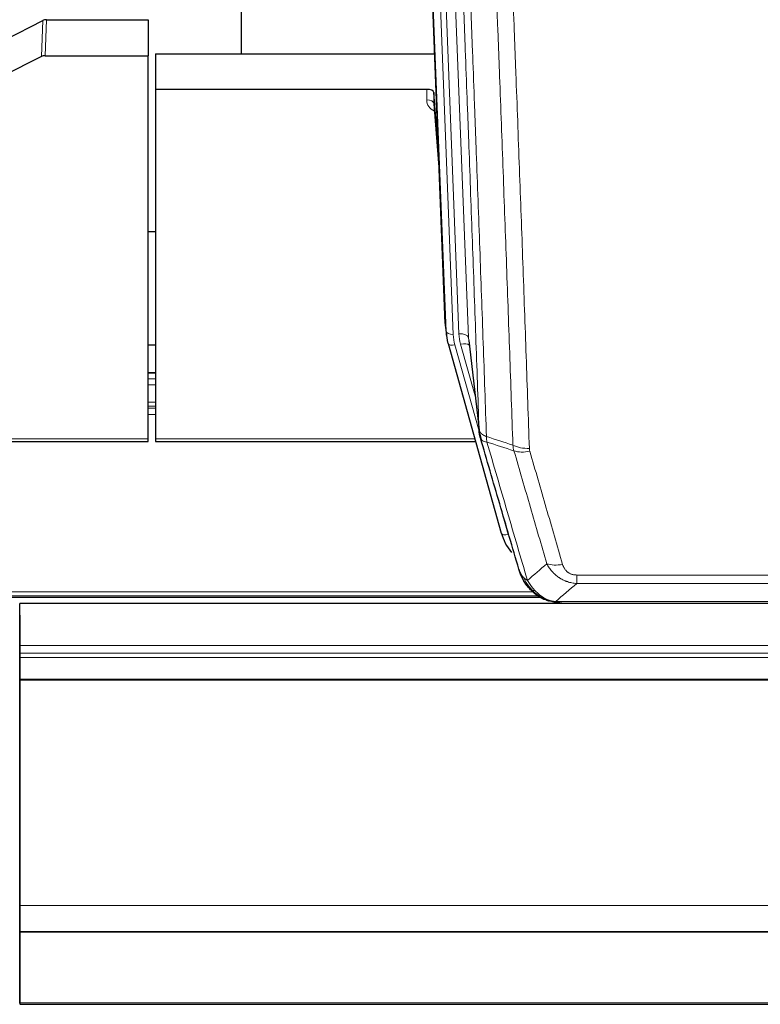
# Model space of a CAD drawing. Header units: inches. Extents: x 0 to 23760, y -13 to 16800.
# Tile 33 of 247: x 4624 to 4932, y 5249 to 5659. Entities that reach past the tile are written whole.
import ezdxf

# ---------------------------------------------------------------- set-up
doc = ezdxf.new("R2010")
doc.units = ezdxf.units.IN
doc.layers.add('1', color=7, linetype='Continuous', true_color=0xffffff)
doc.layers.add('254', color=7, linetype='Continuous', true_color=0xffffff)

msp = doc.modelspace()

# ---------------------------------------------------------------- linework, layer by layer
at = {"layer": '1', "color": 2, "linetype": 'Continuous', "lineweight": 25}
for p, q in [((4715.764, 5871.152), (4715.764, 5644.351)), ((4800.7, 5532.057), (4788.127, 5851.42)), ((4617.54, 5650.152), (4633.218, 5658.18)), ((4634.717, 5658.536), (4677.104, 5658.536)), ((4677.104, 5658.536), (4677.104, 5643.546)), ((4632.648, 5643.194), (4616.484, 5635.02)), ((4634.147, 5643.546), (4677.104, 5643.546)), ((4677.104, 5484.066), (4677.104, 5643.546)), ((4680.104, 5644.344), (4796.279, 5644.344)), ((4680.104, 5644.344), (4680.104, 5629.535)), ((4680.104, 5629.535), (4680.104, 5484.066)), ((4793.007, 5629.535), (4680.104, 5629.535)), ((4796.006, 5628.284), (4795.995, 5623.707)), ((4797.828, 5605.002), (4796.006, 5628.284)), ((4796.002, 5623.528), (4798.209, 5595.329)), ((4680.049, 5570.261), (4677.076, 5570.261)), ((4800.822, 5530.472), (4801.196, 5527.214)), ((4801.858, 5523.847), (4801.877, 5523.751)), ((4801.877, 5523.751), (4824.051, 5444.865)), ((4810.497, 5525.071), (4814.913, 5486.552)), ((4680.039, 5511.515), (4677.066, 5511.515)), ((4542.885, 5483.035), (4677.104, 5483.035)), ((4677.104, 5483.035), (4677.104, 5484.066)), ((4680.104, 5484.066), (4680.104, 5483.035)), ((4680.104, 5483.035), (4813.323, 5483.035)), ((4516.071, 5418.279), (4840.067, 5418.279)), ((4842.102, 5417.249), (4842.002, 5417.278)), ((5740.604, 5415.582), (4623.604, 5415.582)), ((4623.604, 5398.125), (4623.604, 5415.582)), ((4849.044, 5415.773), (5067.165, 5415.773)), ((4623.604, 5410.738), (4623.604, 5398.763)), ((4623.604, 5398.763), (4623.604, 5391.054)), ((4623.604, 5394.883), (4623.604, 5398.125)), ((4623.604, 5393.039), (4623.604, 5394.883)), ((4623.604, 5384.126), (4623.604, 5393.039)), ((4623.604, 5391.054), (4623.604, 5307.089)), ((4623.604, 5383.681), (4623.604, 5384.126)), ((4623.604, 5289.854), (4623.604, 5383.681)), ((4623.604, 5307.089), (4623.604, 5307.093)), ((4623.604, 5307.093), (4623.604, 5282.504)), ((4623.604, 5279.089), (4623.604, 5289.854)), ((4623.604, 5282.504), (4623.604, 5282.459)), ((4623.604, 5282.459), (4623.604, 5267.704)), ((4623.604, 5279.093), (4623.604, 5279.089)), ((4623.604, 5278.907), (4623.604, 5279.093)), ((4623.604, 5279.089), (5740.604, 5279.089)), ((4623.604, 5278.907), (5740.604, 5278.907)), ((4623.604, 5249.324), (4623.604, 5278.907)), ((4623.604, 5267.704), (4623.604, 5266.882)), ((4623.604, 5266.882), (4623.604, 5249.118)), ((4623.604, 5249.118), (4623.604, 5249.324)), ((4623.604, 5248.779), (5740.604, 5248.779))]:
    msp.add_line(p, q, dxfattribs=at)
at = {"layer": '1', "color": 110, "linetype": 'Continuous', "lineweight": 13}
for p, q in [((4797.341, 5858.138), (4810.407, 5526.244)), ((4791.31, 5851.63), (4804.068, 5527.579)), ((4793.597, 5853.454), (4806.415, 5527.871)), ((4801.074, 5528.799), (4788.375, 5851.362)), ((4632.648, 5643.194), (4633.218, 5658.18)), ((4634.717, 5658.536), (4634.147, 5643.546)), ((4792.997, 5625.118), (4793.007, 5629.535)), ((4795.995, 5623.707), (4798.202, 5595.52)), ((4800.7, 5532.057), (4801.074, 5528.799)), ((4810.407, 5526.244), (4814.784, 5488.064)), ((4804.765, 5523.177), (4814.838, 5487.343)), ((4813.138, 5502.032), (4807.112, 5523.47)), ((4677.066, 5511.459), (4680.039, 5511.459)), ((4677.066, 5509.011), (4680.039, 5509.011)), ((4677.066, 5506.533), (4680.039, 5506.533)), ((4677.066, 5499.343), (4680.039, 5499.343)), ((4677.066, 5497.691), (4680.039, 5497.691)), ((4677.066, 5496.906), (4680.039, 5496.906)), ((4677.066, 5494.208), (4680.039, 5494.208)), ((4543.172, 5484.066), (4677.104, 5484.066)), ((4680.104, 5484.066), (4813.036, 5484.066)), ((4822.214, 5461.103), (4826.939, 5444.291)), ((4855.433, 5423.904), (4855.433, 5427.437)), ((4855.433, 5427.437), (5060.776, 5427.437)), ((5060.776, 5423.904), (4855.433, 5423.904)), ((4516.963, 5418.84), (4839.175, 5418.84)), ((4518.895, 5420.453), (4837.169, 5420.453)), ((4842.002, 5417.278), (4841.933, 5417.435)), ((4846.702, 5416.436), (5069.507, 5416.436)), ((4623.604, 5398.125), (5740.604, 5398.125)), ((4623.604, 5394.883), (5740.604, 5394.883)), ((4623.604, 5393.039), (5740.604, 5393.039)), ((4623.604, 5384.126), (5740.604, 5384.126)), ((4623.604, 5383.681), (5740.604, 5383.681)), ((4623.604, 5289.854), (5740.604, 5289.854)), ((4623.604, 5249.324), (5740.604, 5249.324))]:
    msp.add_line(p, q, dxfattribs=at)
at = {"layer": '1', "color": 2, "linetype": 'Continuous', "lineweight": 25}
for centre, major_axis, ratio, start_param, end_param in [((4634.719, 5655.874), (3, -0.007), 0.8874311, 1.5734878, 2.096692), ((4634.15, 5640.917), (3, -0.011), 0.8761328, 1.5751062, 2.0983104), ((4793.008, 5628.241), (3, 0), 0.4313147, 0.033781, 1.5709509), ((4827.721, 5532.901), (-27.037, -0.043), 0.8858289, 0.0334668, 0.0997972), ((4828.086, 5529.714), (-27.027, -0.37), 0.8864308, 0.02276, 0.2319114), ((4850.246, 5450.878), (-27.014, -0.465), 0.8900028, 0.2292736, 0.603805)]:
    msp.add_ellipse(centre, major_axis=major_axis, ratio=ratio, start_param=start_param, end_param=end_param, dxfattribs=at)
at = {"layer": '1', "color": 110, "linetype": 'Continuous', "lineweight": 13}
for centre, major_axis, ratio, start_param, end_param in [((4799, 5625.118), (-6.003, -0.046), 0.8757409, 6.2743462, 7.3700502), ((4792.997, 5623.664), (-3, 0.007), 0.4848086, 3.1763596, 4.7135294), ((4804.068, 5528.964), (2.998, 0.118), 0.4614673, 3.175787, 4.6942235), ((4806.415, 5526.024), (3.997, 0.157), 0.4614673, 0.0341943, 1.5526308), ((4830.433, 5528.621), (-24.033, -0.038), 0.8858289, 0.0334668, 0.2426182), ((4804.765, 5524.563), (2.888, 0.812), 0.4480327, 3.1416079, 4.5871119), ((4828.086, 5528.329), (-24.033, -0.038), 0.8858289, 0.0334668, 0.2426182), ((4807.112, 5521.623), (3.851, 1.082), 0.4480327, 0.2500116, 1.4455193), ((4835.737, 5485.714), (-9.994, -0.345), 0.559112, 0.7940626, 1.551472), ((4835.925, 5484.542), (-9.604, -2.788), 0.5442898, 0.6684637, 1.414101), ((4826.939, 5445.676), (2.888, 0.812), 0.4480327, 3.1416079, 4.5871119), ((4849.586, 5437.659), (-9.598, -2.808), 0.562843, 0.6646512, 1.4076092)]:
    msp.add_ellipse(centre, major_axis=major_axis, ratio=ratio, start_param=start_param, end_param=end_param, dxfattribs=at)
for points, knots in [([(4814.784, 5488.064), (4814.339, 5500.911), (4813.433, 5526.762), (4812.026, 5566.006), (4811.056, 5592.48), (4810.501, 5607.459), (4810.44, 5609.125), (4810.316, 5612.458), (4810.13, 5617.462), (4809.693, 5629.161), (4809.315, 5639.229), (4808.997, 5647.643), (4808.933, 5649.327), (4808.805, 5652.697), (4808.613, 5657.754), (4808.163, 5669.578), (4807.773, 5679.751), (4806.987, 5700.146), (4805.924, 5727.473), (4804.283, 5768.868), (4803.158, 5796.732), (4802.588, 5810.732)], [0, 0, 0, 0, 0.125, 0.25, 0.375, 0.375, 0.390625, 0.390625, 0.40625, 0.4375, 0.5, 0.5, 0.515625, 0.515625, 0.53125, 0.5625, 0.625, 0.625, 0.75, 0.875, 1, 1, 1, 1]), ([(4805.644, 5808.952), (4806.215, 5794.899), (4807.343, 5766.928), (4808.988, 5725.377), (4810.055, 5697.945), (4810.843, 5677.472), (4811.234, 5667.261), (4811.686, 5655.393), (4811.878, 5650.316), (4812.006, 5646.933), (4812.07, 5645.243), (4812.389, 5636.797), (4812.769, 5626.69), (4813.206, 5614.947), (4813.393, 5609.924), (4813.517, 5606.578), (4813.579, 5604.906), (4814.135, 5589.87), (4815.108, 5563.295), (4816.519, 5523.901), (4817.427, 5497.952), (4817.873, 5485.055)], [0, 0, 0, 0, 0.125, 0.25, 0.375, 0.375, 0.4375, 0.46875, 0.484375, 0.484375, 0.5, 0.5, 0.5625, 0.59375, 0.609375, 0.609375, 0.625, 0.625, 0.75, 0.875, 1, 1, 1, 1]), ([(4828.87, 5481.487), (4828.432, 5494.184), (4827.54, 5519.729), (4826.618, 5545.576), (4825.915, 5565.074), (4825.679, 5571.593), (4825.203, 5584.667), (4824.962, 5591.223), (4824.236, 5610.947), (4823.744, 5624.167), (4823.12, 5640.781), (4822.994, 5644.108), (4822.743, 5650.77), (4822.364, 5660.775), (4821.981, 5670.817), (4821.209, 5690.95), (4820.166, 5717.924), (4818.556, 5758.776), (4817.454, 5786.272), (4816.896, 5800.084)], [0, 0, 0, 0, 0.125, 0.25, 0.25, 0.3125, 0.3125, 0.375, 0.375, 0.5, 0.5, 0.53125, 0.53125, 0.5625, 0.625, 0.625, 0.75, 0.875, 1, 1, 1, 1]), ([(4823.779, 5799.124), (4824.336, 5785.293), (4825.437, 5757.763), (4827.045, 5716.859), (4828.087, 5689.851), (4828.858, 5669.692), (4829.24, 5659.638), (4829.618, 5649.62), (4829.87, 5642.949), (4829.995, 5639.618), (4830.619, 5622.983), (4831.11, 5609.745), (4831.835, 5589.996), (4832.075, 5583.432), (4832.551, 5570.341), (4832.787, 5563.815), (4833.489, 5544.292), (4834.409, 5518.412), (4835.3, 5492.834), (4835.737, 5480.121)], [0, 0, 0, 0, 0.125, 0.25, 0.375, 0.375, 0.4375, 0.46875, 0.46875, 0.5, 0.5, 0.625, 0.625, 0.6875, 0.6875, 0.75, 0.75, 0.875, 1, 1, 1, 1]), ([(4814.784, 5488.064), (4814.785, 5488.056), (4814.786, 5488.04), (4814.789, 5488.016), (4814.793, 5487.993), (4814.796, 5487.969), (4814.8, 5487.945), (4814.804, 5487.922), (4814.809, 5487.898), (4814.813, 5487.875), (4814.818, 5487.851), (4814.823, 5487.827), (4814.828, 5487.804), (4814.834, 5487.78), (4814.84, 5487.757), (4814.846, 5487.733), (4814.852, 5487.71), (4814.859, 5487.686), (4814.866, 5487.663), (4814.873, 5487.64), (4814.88, 5487.616), (4814.888, 5487.593), (4814.896, 5487.57), (4814.904, 5487.546), (4814.912, 5487.523), (4814.921, 5487.5), (4814.93, 5487.476), (4814.939, 5487.453), (4814.948, 5487.43), (4814.958, 5487.407), (4814.968, 5487.384), (4814.978, 5487.361), (4814.988, 5487.338), (4814.999, 5487.315), (4815.01, 5487.292), (4815.021, 5487.269), (4815.032, 5487.246), (4815.044, 5487.223), (4815.056, 5487.2), (4815.068, 5487.177), (4815.08, 5487.155), (4815.093, 5487.132), (4815.106, 5487.109), (4815.119, 5487.087), (4815.132, 5487.064), (4815.146, 5487.042), (4815.16, 5487.019), (4815.174, 5486.997), (4815.188, 5486.974), (4815.202, 5486.952), (4815.217, 5486.929), (4815.232, 5486.907), (4815.248, 5486.885), (4815.263, 5486.863), (4815.279, 5486.841), (4815.295, 5486.818), (4815.311, 5486.796), (4815.328, 5486.774), (4815.345, 5486.752), (4815.362, 5486.731), (4815.379, 5486.709), (4815.396, 5486.687), (4815.414, 5486.665), (4815.432, 5486.643), (4815.45, 5486.622), (4815.469, 5486.6), (4815.487, 5486.579), (4815.506, 5486.557), (4815.525, 5486.536), (4815.545, 5486.514), (4815.564, 5486.493), (4815.584, 5486.472), (4815.604, 5486.451), (4815.624, 5486.43), (4815.645, 5486.409), (4815.666, 5486.388), (4815.693, 5486.36), (4815.727, 5486.327), (4815.768, 5486.289), (4815.809, 5486.25), (4815.852, 5486.212), (4815.895, 5486.174), (4815.939, 5486.136), (4815.984, 5486.099), (4816.029, 5486.062), (4816.076, 5486.025), (4816.123, 5485.989), (4816.171, 5485.952), (4816.219, 5485.917), (4816.269, 5485.881), (4816.319, 5485.846), (4816.37, 5485.811), (4816.422, 5485.776), (4816.474, 5485.742), (4816.527, 5485.708), (4816.581, 5485.675), (4816.636, 5485.642), (4816.691, 5485.609), (4816.747, 5485.576), (4816.804, 5485.544), (4816.861, 5485.512), (4816.92, 5485.481), (4816.978, 5485.45), (4817.038, 5485.419), (4817.098, 5485.389), (4817.159, 5485.359), (4817.221, 5485.329), (4817.283, 5485.3), (4817.346, 5485.271), (4817.41, 5485.243), (4817.474, 5485.215), (4817.539, 5485.187), (4817.604, 5485.16), (4817.671, 5485.133), (4817.737, 5485.107), (4817.805, 5485.081), (4817.85, 5485.064), (4817.873, 5485.055)], [0, 0, 0, 0, 0.0066687, 0.0133374, 0.0200061, 0.0266746, 0.0333432, 0.0400116, 0.0466801, 0.0533484, 0.0600168, 0.066685, 0.0733532, 0.0800214, 0.0866895, 0.0933575, 0.1000255, 0.1066935, 0.1133614, 0.1200292, 0.126697, 0.1333647, 0.1400324, 0.1467001, 0.1533676, 0.1600352, 0.1667026, 0.1733701, 0.1800374, 0.1867047, 0.193372, 0.2000392, 0.2067064, 0.2133735, 0.2200405, 0.2267075, 0.2333745, 0.2400414, 0.2467082, 0.253375, 0.2600418, 0.2667085, 0.2733751, 0.2800417, 0.2867082, 0.2933747, 0.3000412, 0.3067075, 0.3133739, 0.3200401, 0.3267064, 0.3333725, 0.3400387, 0.3467047, 0.3533708, 0.3600367, 0.3667026, 0.3733685, 0.3800343, 0.3867001, 0.3933658, 0.4000315, 0.4066971, 0.4133626, 0.4200281, 0.4266936, 0.433359, 0.4400243, 0.4466896, 0.4533549, 0.4600201, 0.4666852, 0.4733503, 0.4800154, 0.4866804, 0.4933453, 0.5000102, 0.5125098, 0.5250093, 0.5375088, 0.5500082, 0.5625077, 0.5750071, 0.5875066, 0.600006, 0.6125054, 0.6250049, 0.6375043, 0.6500037, 0.6625032, 0.6750026, 0.6875021, 0.7000016, 0.7125011, 0.7250006, 0.7375001, 0.7499997, 0.7624993, 0.7749989, 0.7874985, 0.7999982, 0.812498, 0.8249977, 0.8374975, 0.8499974, 0.8624973, 0.8749972, 0.8874972, 0.8999973, 0.9124974, 0.9249976, 0.9374978, 0.9499981, 0.9624985, 0.9749989, 0.9874994, 1, 1, 1, 1]), ([(4815.34, 5484.613), (4815.361, 5484.367), (4815.439, 5484.136), (4815.702, 5483.716), (4815.888, 5483.528), (4816.36, 5483.206), (4816.645, 5483.072), (4817.304, 5482.869), (4817.676, 5482.799), (4818.085, 5482.765)], [0, 0, 0, 0, 0.25, 0.25, 0.5, 0.5, 0.75, 0.75, 1, 1, 1, 1]), ([(4818.085, 5482.765), (4818.01, 5483.137), (4817.968, 5483.509), (4817.909, 5484.267), (4817.894, 5484.654), (4817.873, 5485.055)], [0, 0, 0, 0, 0.5, 0.5, 1, 1, 1, 1]), ([(4818.085, 5482.765), (4820.907, 5473.071), (4823.723, 5463.424), (4827.936, 5449.021), (4829.339, 5444.231), (4832.142, 5434.676), (4833.541, 5429.909), (4834.939, 5425.155)], [0, 0, 0, 0, 0.5, 0.5, 0.75, 0.75, 1, 1, 1, 1]), ([(4843.006, 5432.117), (4841.871, 5436.003), (4840.734, 5439.897), (4838.459, 5447.699), (4837.32, 5451.608), (4833.901, 5463.358), (4831.617, 5471.221), (4829.329, 5479.114)], [0, 0, 0, 0, 0.25, 0.25, 0.5, 0.5, 1, 1, 1, 1]), ([(4835.925, 5478.943), (4835.869, 5479.137), (4835.825, 5479.332), (4835.763, 5479.724), (4835.744, 5479.922), (4835.737, 5480.121)], [0, 0, 0, 0, 0.5, 0.5, 1, 1, 1, 1]), ([(4835.925, 5478.943), (4838.21, 5471.038), (4840.492, 5463.163), (4843.907, 5451.395), (4845.044, 5447.479), (4847.317, 5439.664), (4848.452, 5435.765), (4849.586, 5431.872)], [0, 0, 0, 0, 0.5, 0.5, 0.75, 0.75, 1, 1, 1, 1]), ([(4855.433, 5423.904), (4855.098, 5423.927), (4854.765, 5423.96), (4854.102, 5424.048), (4853.774, 5424.101), (4852.798, 5424.293), (4852.16, 5424.462), (4851.457, 5424.699), (4851.38, 5424.726), (4851.224, 5424.781), (4851.147, 5424.809), (4850.915, 5424.896), (4850.762, 5424.956), (4850.308, 5425.144), (4849.713, 5425.414), (4849.14, 5425.721), (4848.719, 5425.966), (4848.51, 5426.093), (4848.305, 5426.224), (4848.169, 5426.313), (4848.101, 5426.358), (4847.495, 5426.767), (4846.987, 5427.163), (4846.268, 5427.802), (4846.036, 5428.023), (4845.697, 5428.365), (4845.586, 5428.481), (4845.368, 5428.717), (4845.26, 5428.836), (4844.733, 5429.442), (4844.345, 5429.948), (4843.63, 5431.002), (4843.303, 5431.55), (4843.006, 5432.117)], [0, 0, 0, 0, 0.0625, 0.0625, 0.125, 0.125, 0.25, 0.25, 0.265625, 0.265625, 0.28125, 0.28125, 0.3125, 0.3125, 0.375, 0.4375, 0.4375, 0.46875, 0.484375, 0.484375, 0.5, 0.5, 0.625, 0.625, 0.6875, 0.6875, 0.71875, 0.71875, 0.75, 0.75, 0.875, 0.875, 1, 1, 1, 1]), ([(4855.433, 5427.437), (4855.25, 5427.437), (4855.068, 5427.443), (4854.704, 5427.469), (4854.524, 5427.489), (4854.169, 5427.543), (4853.994, 5427.577), (4853.647, 5427.659), (4853.476, 5427.707), (4853.265, 5427.777), (4853.223, 5427.792), (4853.139, 5427.822), (4853.015, 5427.868), (4852.893, 5427.918), (4852.655, 5428.023), (4852.347, 5428.176), (4852.06, 5428.355), (4851.886, 5428.474), (4851.852, 5428.498), (4851.784, 5428.548), (4851.75, 5428.573), (4851.65, 5428.649), (4851.586, 5428.701), (4851.396, 5428.86), (4851.277, 5428.97), (4851.05, 5429.198), (4850.943, 5429.316), (4850.74, 5429.559), (4850.645, 5429.684), (4850.532, 5429.845), (4850.509, 5429.877), (4850.465, 5429.942), (4850.444, 5429.975), (4850.38, 5430.073), (4850.339, 5430.139), (4850.22, 5430.338), (4850.147, 5430.473), (4850.01, 5430.745), (4849.946, 5430.883), (4849.77, 5431.3), (4849.67, 5431.584), (4849.586, 5431.872)], [0, 0, 0, 0, 0.0625, 0.0625, 0.125, 0.125, 0.1875, 0.1875, 0.25, 0.25, 0.265625, 0.265625, 0.28125, 0.3125, 0.3125, 0.375, 0.4375, 0.4375, 0.453125, 0.453125, 0.46875, 0.46875, 0.5, 0.5, 0.5625, 0.5625, 0.625, 0.625, 0.6875, 0.6875, 0.703125, 0.703125, 0.71875, 0.71875, 0.75, 0.75, 0.8125, 0.8125, 0.875, 0.875, 1, 1, 1, 1]), ([(4832.021, 5428.07), (4832.178, 5427.785), (4832.358, 5427.509), (4832.762, 5426.98), (4832.987, 5426.727), (4833.232, 5426.485)], [0, 0, 0, 0, 0.5, 0.5, 1, 1, 1, 1]), ([(4836.89, 5421.16), (4836.519, 5421.549), (4836.162, 5421.955), (4834.801, 5423.638), (4833.93, 5425.032), (4833.232, 5426.485)], [0, 0, 0, 0, 0.25, 0.25, 1, 1, 1, 1]), ([(4833.232, 5426.485), (4833.478, 5426.238), (4833.744, 5426.003), (4834.315, 5425.559), (4834.618, 5425.35), (4834.939, 5425.155)], [0, 0, 0, 0, 0.5, 0.5, 1, 1, 1, 1]), ([(4838.114, 5420.948), (4837.816, 5421.264), (4837.525, 5421.592), (4836.398, 5422.942), (4835.632, 5424.04), (4834.939, 5425.155)], [0, 0, 0, 0, 0.25, 0.25, 1, 1, 1, 1]), ([(4835.904, 5421.645), (4835.935, 5421.619), (4835.967, 5421.592), (4836.102, 5421.491), (4836.215, 5421.421), (4836.464, 5421.299), (4836.601, 5421.247), (4836.792, 5421.187), (4836.841, 5421.173), (4836.89, 5421.16)], [0, 0, 0, 0, 0.125, 0.125, 0.5, 0.5, 0.875, 0.875, 1, 1, 1, 1]), ([(4836.89, 5421.16), (4836.989, 5421.134), (4837.09, 5421.111), (4837.347, 5421.06), (4837.504, 5421.037), (4837.815, 5420.993), (4837.968, 5420.972), (4838.114, 5420.948)], [0, 0, 0, 0, 0.25, 0.25, 0.625, 0.625, 1, 1, 1, 1]), ([(4842.084, 5417.829), (4841.903, 5417.926), (4841.725, 5418.028), (4841.018, 5418.453), (4840.503, 5418.811), (4839.509, 5419.597), (4839.03, 5420.026), (4838.415, 5420.634), (4838.264, 5420.79), (4838.114, 5420.948)], [0, 0, 0, 0, 0.125, 0.125, 0.5, 0.5, 0.875, 0.875, 1, 1, 1, 1]), ([(4841.933, 5417.435), (4841.932, 5417.465), (4841.933, 5417.497), (4841.947, 5417.583), (4841.963, 5417.638), (4842.011, 5417.742), (4842.043, 5417.791), (4842.084, 5417.829)], [0, 0, 0, 0, 0.25, 0.25, 0.625, 0.625, 1, 1, 1, 1]), ([(4846.702, 5416.436), (4845.481, 5416.538), (4844.305, 5416.832), (4842.811, 5417.458), (4842.444, 5417.634), (4842.084, 5417.829)], [0, 0, 0, 0, 0.75, 0.75, 1, 1, 1, 1]), ([(4847.572, 5415.915), (4847.454, 5415.942), (4847.344, 5415.973), (4847.095, 5416.06), (4846.97, 5416.121), (4846.784, 5416.263), (4846.723, 5416.344), (4846.702, 5416.436)], [0, 0, 0, 0, 0.25, 0.25, 0.625, 0.625, 1, 1, 1, 1])]:
    msp.add_open_spline(points, degree=3, knots=knots, dxfattribs=at)
at = {"layer": '1', "color": 2, "linetype": 'Continuous', "lineweight": 25}
for points, knots in [([(4815.34, 5484.613), (4815.335, 5484.63), (4815.325, 5484.665), (4815.31, 5484.717), (4815.294, 5484.771), (4815.279, 5484.825), (4815.264, 5484.881), (4815.248, 5484.938), (4815.233, 5484.996), (4815.218, 5485.055), (4815.202, 5485.115), (4815.187, 5485.176), (4815.171, 5485.239), (4815.156, 5485.302), (4815.141, 5485.367), (4815.126, 5485.433), (4815.111, 5485.5), (4815.096, 5485.568), (4815.081, 5485.638), (4815.066, 5485.708), (4815.051, 5485.78), (4815.037, 5485.853), (4815.023, 5485.926), (4815.009, 5486.002), (4814.995, 5486.078), (4814.981, 5486.155), (4814.968, 5486.234), (4814.947, 5486.36), (4814.921, 5486.53), (4814.893, 5486.736), (4814.869, 5486.929), (4814.85, 5487.106), (4814.834, 5487.268), (4814.821, 5487.415), (4814.811, 5487.548), (4814.803, 5487.665), (4814.797, 5487.767), (4814.793, 5487.853), (4814.789, 5487.925), (4814.787, 5487.981), (4814.785, 5488.022), (4814.784, 5488.048), (4814.784, 5488.06), (4814.784, 5488.064)], [0, 0, 0, 0, 0.0155037, 0.0313049, 0.0474035, 0.0637997, 0.0804935, 0.097485, 0.1147743, 0.1323613, 0.1502462, 0.1684289, 0.1869096, 0.2056883, 0.224765, 0.2441397, 0.2638126, 0.2837835, 0.3040527, 0.32462, 0.3454856, 0.3666494, 0.3881116, 0.409872, 0.4319308, 0.454288, 0.4769435, 0.4998975, 0.5635611, 0.6228928, 0.6778927, 0.7285606, 0.7748966, 0.8169007, 0.8545729, 0.8879131, 0.9169214, 0.9415977, 0.9619421, 0.9779545, 0.989635, 0.9969835, 1, 1, 1, 1]), ([(4831.382, 5429.844), (4830.052, 5434.366), (4828.719, 5438.899), (4826.052, 5447.986), (4824.716, 5452.54), (4820.705, 5466.232), (4818.026, 5475.402), (4815.34, 5484.613)], [0, 0, 0, 0, 0.25, 0.25, 0.5, 0.5, 1, 1, 1, 1]), ([(4835.414, 5422.347), (4835.403, 5422.36), (4835.379, 5422.386), (4835.344, 5422.426), (4835.309, 5422.467), (4835.273, 5422.508), (4835.237, 5422.55), (4835.2, 5422.593), (4835.163, 5422.637), (4835.126, 5422.681), (4835.088, 5422.726), (4835.05, 5422.771), (4835.012, 5422.818), (4834.973, 5422.865), (4834.934, 5422.913), (4834.894, 5422.961), (4834.855, 5423.011), (4834.815, 5423.061), (4834.774, 5423.111), (4834.733, 5423.163), (4834.692, 5423.215), (4834.651, 5423.268), (4834.609, 5423.322), (4834.568, 5423.377), (4834.525, 5423.432), (4834.483, 5423.489), (4834.44, 5423.546), (4834.397, 5423.604), (4834.354, 5423.662), (4834.311, 5423.722), (4834.267, 5423.782), (4834.223, 5423.843), (4834.179, 5423.905), (4834.135, 5423.967), (4834.09, 5424.031), (4834.046, 5424.095), (4834.001, 5424.16), (4833.956, 5424.226), (4833.911, 5424.293), (4833.866, 5424.361), (4833.82, 5424.429), (4833.775, 5424.498), (4833.729, 5424.569), (4833.683, 5424.64), (4833.637, 5424.712), (4833.591, 5424.784), (4833.545, 5424.858), (4833.499, 5424.932), (4833.453, 5425.008), (4833.407, 5425.084), (4833.361, 5425.161), (4833.315, 5425.239), (4833.268, 5425.318), (4833.222, 5425.398), (4833.176, 5425.479), (4833.13, 5425.561), (4833.084, 5425.643), (4833.037, 5425.727), (4832.991, 5425.811), (4832.945, 5425.897), (4832.899, 5425.983), (4832.854, 5426.07), (4832.808, 5426.158), (4832.762, 5426.247), (4832.717, 5426.337), (4832.672, 5426.428), (4832.626, 5426.52), (4832.581, 5426.613), (4832.537, 5426.706), (4832.492, 5426.801), (4832.448, 5426.897), (4832.404, 5426.993), (4832.36, 5427.091), (4832.316, 5427.189), (4832.273, 5427.289), (4832.229, 5427.389), (4832.187, 5427.491), (4832.144, 5427.593), (4832.102, 5427.696), (4832.06, 5427.801), (4832.019, 5427.906), (4831.977, 5428.012), (4831.937, 5428.119), (4831.896, 5428.227), (4831.856, 5428.337), (4831.817, 5428.447), (4831.778, 5428.558), (4831.739, 5428.67), (4831.701, 5428.783), (4831.663, 5428.897), (4831.626, 5429.012), (4831.59, 5429.128), (4831.554, 5429.245), (4831.518, 5429.363), (4831.483, 5429.482), (4831.449, 5429.601), (4831.415, 5429.722), (4831.393, 5429.803), (4831.382, 5429.844)], [0, 0, 0, 0, 0.0060657, 0.012223, 0.0184718, 0.0248123, 0.0312443, 0.0377679, 0.0443831, 0.0510899, 0.0578883, 0.0647782, 0.0717598, 0.0788329, 0.0859977, 0.093254, 0.1006019, 0.1080414, 0.1155725, 0.1231952, 0.1309095, 0.1387154, 0.1466129, 0.1546019, 0.1626826, 0.1708549, 0.1791188, 0.1874742, 0.1959213, 0.20446, 0.2130903, 0.2218121, 0.2306256, 0.2395307, 0.2485274, 0.2576156, 0.2667955, 0.276067, 0.2854301, 0.2948848, 0.3044311, 0.314069, 0.3237985, 0.3336196, 0.3435324, 0.3535367, 0.3636326, 0.3738202, 0.3840993, 0.3944701, 0.4049324, 0.4154864, 0.426132, 0.4368691, 0.4476979, 0.4586183, 0.4696303, 0.480734, 0.4919292, 0.503216, 0.5145945, 0.5260645, 0.5376262, 0.5492795, 0.5610244, 0.5728609, 0.584789, 0.5968087, 0.60892, 0.621123, 0.6334175, 0.6458037, 0.6582815, 0.6708509, 0.6835119, 0.6962645, 0.7091087, 0.7220445, 0.735072, 0.748191, 0.7614017, 0.774704, 0.7880979, 0.8015834, 0.8151605, 0.8288293, 0.8425896, 0.8564416, 0.8703852, 0.8844204, 0.8985472, 0.9127656, 0.9270756, 0.9414773, 0.9559705, 0.9705554, 0.9852319, 1, 1, 1, 1]), ([(4831.382, 5429.844), (4831.44, 5429.534), (4831.522, 5429.229), (4831.735, 5428.637), (4831.866, 5428.348), (4832.021, 5428.07)], [0, 0, 0, 0, 0.5, 0.5, 1, 1, 1, 1]), ([(4835.904, 5421.645), (4835.469, 5422.114), (4835.059, 5422.605), (4833.53, 5424.641), (4832.634, 5426.33), (4832.021, 5428.07)], [0, 0, 0, 0, 0.25, 0.25, 1, 1, 1, 1]), ([(4835.474, 5422.212), (4835.496, 5422.168), (4835.519, 5422.124), (4835.598, 5421.989), (4835.66, 5421.898), (4835.786, 5421.754), (4835.843, 5421.699), (4835.904, 5421.645)], [0, 0, 0, 0, 0.2280377, 0.2280377, 0.6912151, 0.6912151, 1, 1, 1, 1]), ([(4838.415, 5419.387), (4837.769, 5419.87), (4837.153, 5420.395), (4836.345, 5421.181), (4836.122, 5421.411), (4835.904, 5421.645)], [0, 0, 0, 0, 0.7159091, 0.7159091, 1, 1, 1, 1]), ([(4841.933, 5417.435), (4841.705, 5417.546), (4841.477, 5417.664), (4840.576, 5418.157), (4839.917, 5418.578), (4838.647, 5419.516), (4838.037, 5420.032), (4837.265, 5420.775), (4837.076, 5420.966), (4836.89, 5421.16)], [0, 0, 0, 0, 0.125, 0.125, 0.5, 0.5, 0.875, 0.875, 1, 1, 1, 1]), ([(4847.572, 5415.915), (4846.162, 5416.004), (4844.725, 5416.311), (4842.855, 5417.012), (4842.391, 5417.212), (4841.933, 5417.435)], [0, 0, 0, 0, 0.75, 0.75, 1, 1, 1, 1]), ([(4844.1, 5416.52), (4844.02, 5416.544), (4843.941, 5416.568), (4843.268, 5416.78), (4842.68, 5416.999), (4842.102, 5417.249)], [0, 0, 0, 0, 0.1180686, 0.1180686, 1, 1, 1, 1]), ([(4849.244, 5415.775), (4849.17, 5415.774), (4849.096, 5415.773), (4848.8, 5415.774), (4848.578, 5415.783), (4848.151, 5415.818), (4847.945, 5415.844), (4847.693, 5415.89), (4847.632, 5415.902), (4847.572, 5415.915)], [0, 0, 0, 0, 0.125, 0.125, 0.5, 0.5, 0.875, 0.875, 1, 1, 1, 1])]:
    msp.add_open_spline(points, degree=3, knots=knots, dxfattribs=at)
for points, degree in [([(4814.907, 5486.633), (4815.657, 5483.802)], 1), ([(4838.491, 5419.331), (4840.137, 5418.111), (4842.004, 5417.276)], 2), ([(4849.244, 5415.775), (4848.627, 5415.772), (4848.004, 5415.802), (4847.378, 5415.866)], 3)]:
    msp.add_open_spline(points, degree=degree, dxfattribs=at)
at = {"layer": '1', "color": 110, "linetype": 'Continuous', "lineweight": 13}
for points in [[(4817.873, 5485.055), (4821.538, 5483.868), (4825.204, 5482.678), (4828.87, 5481.487)], [(4829.329, 5479.114), (4825.58, 5480.333), (4821.832, 5481.55), (4818.085, 5482.765)], [(4829.329, 5479.114), (4829.216, 5479.498), (4829.028, 5480.277), (4828.91, 5481.08), (4828.87, 5481.487)], [(4834.939, 5425.155), (4837.613, 5427.478), (4840.302, 5429.798), (4843.006, 5432.117)], [(4855.433, 5423.904), (4852.505, 5421.417), (4849.595, 5418.928), (4846.702, 5416.436)]]:
    msp.add_open_spline(points, degree=3, dxfattribs=at)
at = {"layer": '254', "color": 2, "linetype": 'Continuous', "lineweight": 25}
msp.add_line((4680.105, 5523.075), (4677.11, 5523.075), dxfattribs=at)

doc.saveas('drawing.dxf')
